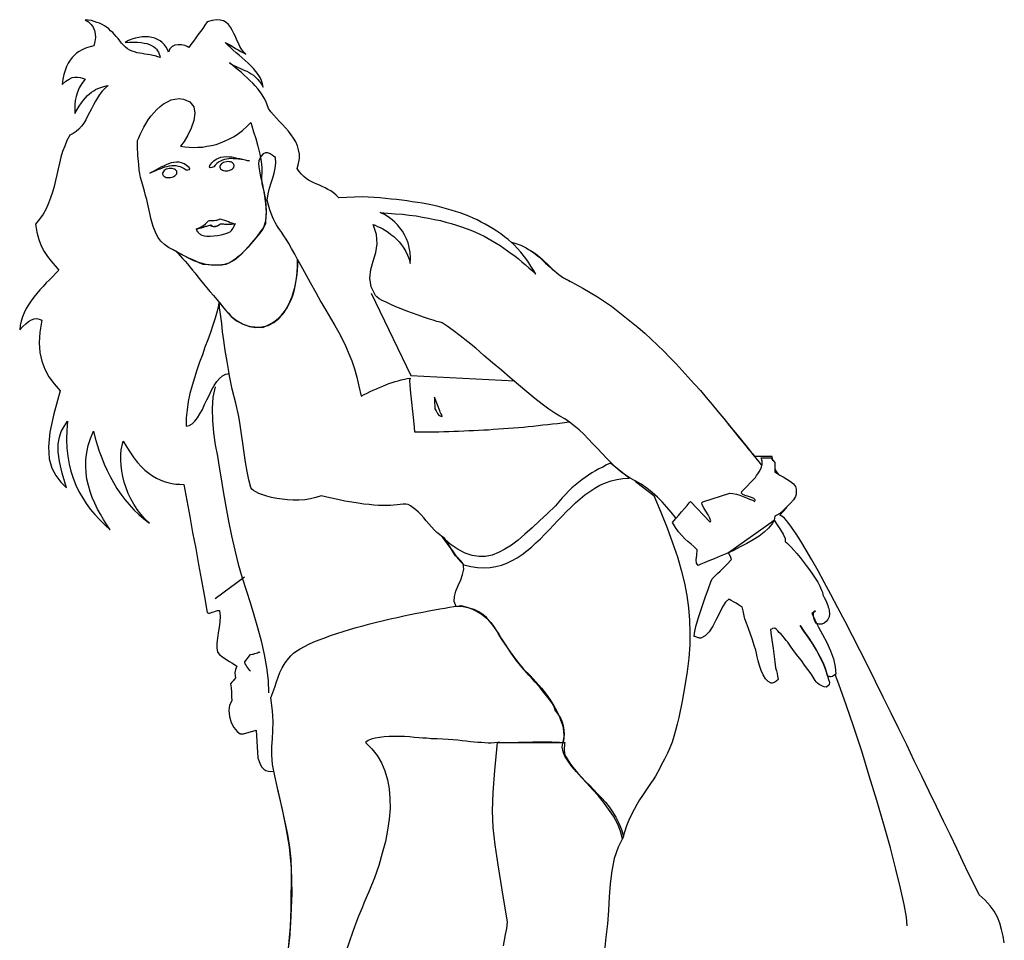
# Model space of a CAD drawing. Header units: millimetres. Extents: x 100.4 to 113.7, y 151.6 to 169.4.
# Tile 5 of 50: x 104.3 to 105.2, y 152.3 to 153.1. Entities that reach past the tile are written whole.
import ezdxf

# ---------------------------------------------------------------- set-up
doc = ezdxf.new("R2010")
doc.units = ezdxf.units.MM

msp = doc.modelspace()

# ---------------------------------------------------------------- linework, layer by layer
at = {"linetype": 'Continuous'}
for points in [[(104.73756, 152.92477), (104.73719, 152.92494), (104.73375, 152.92786), (104.73029, 152.93058), (104.72666, 152.93331), (104.72301, 152.93586), (104.71938, 152.93822), (104.71557, 152.94058), (104.71175, 152.94276), (104.70792, 152.94476), (104.70411, 152.94676), (104.70011, 152.94858), (104.69593, 152.95021), (104.69193, 152.95185), (104.68775, 152.95349), (104.68338, 152.95494), (104.67921, 152.95622), (104.67466, 152.95749), (104.6703, 152.95876), (104.66575, 152.95985), (104.66121, 152.96076), (104.65648, 152.96185), (104.65175, 152.96276), (104.64685, 152.96349), (104.64194, 152.96422), (104.63702, 152.96494), (104.63194, 152.96567), (104.62666, 152.96621), (104.62158, 152.96676), (104.61612, 152.96731), (104.61084, 152.96785), (104.60539, 152.96822), (104.59976, 152.96858), (104.59412, 152.96894), (104.57158, 152.96803), (104.56903, 152.97058), (104.56649, 152.97276), (104.56376, 152.97458), (104.56104, 152.97603), (104.55849, 152.97749), (104.55576, 152.97876), (104.55304, 152.98003), (104.55049, 152.98112), (104.54776, 152.9824), (104.54522, 152.98367), (104.54268, 152.98494), (104.54031, 152.98657), (104.53795, 152.98839), (104.53577, 152.99057), (104.53358, 152.99312), (104.53159, 152.99603), (104.53304, 153.00094), (104.53377, 153.00548), (104.53377, 153.00985), (104.53304, 153.01403), (104.53195, 153.01785), (104.53031, 153.02148), (104.52831, 153.02512), (104.52595, 153.02839), (104.52322, 153.03166), (104.5205, 153.03493), (104.51759, 153.03802), (104.51468, 153.04111), (104.51177, 153.0442), (104.50904, 153.04729), (104.5065, 153.05039), (104.50431, 153.05365), (104.50304, 153.05711), (104.50177, 153.06039), (104.50014, 153.06348), (104.49813, 153.06657), (104.49614, 153.06947), (104.49395, 153.07239), (104.49159, 153.07511), (104.48922, 153.07784), (104.4865, 153.08038), (104.48377, 153.08293), (104.48105, 153.08547), (104.47832, 153.08784), (104.47541, 153.0902), (104.4725, 153.09256), (104.46977, 153.09493), (104.46687, 153.09729), (104.46886, 153.09602), (104.47105, 153.09474), (104.47323, 153.09366), (104.47523, 153.09275), (104.47741, 153.09184), (104.47941, 153.09093), (104.48159, 153.09001), (104.48359, 153.08911), (104.48577, 153.08802), (104.48777, 153.08674), (104.48977, 153.08529), (104.49177, 153.08365), (104.49359, 153.08166), (104.49559, 153.07948), (104.49741, 153.07693), (104.49923, 153.07384), (104.4985, 153.07711), (104.49759, 153.0802), (104.49614, 153.08329), (104.49432, 153.0862), (104.49214, 153.08893), (104.48995, 153.09165), (104.48741, 153.09438), (104.48468, 153.09693), (104.48177, 153.09947), (104.47904, 153.10202), (104.47614, 153.10456), (104.47323, 153.10693), (104.4705, 153.10947), (104.46778, 153.11184), (104.46523, 153.1142), (104.46287, 153.11674), (104.46541, 153.11547), (104.46778, 153.11402), (104.47032, 153.11256), (104.47268, 153.11111), (104.47523, 153.10965), (104.47759, 153.10819), (104.48014, 153.10693), (104.4825, 153.10565), (104.48032, 153.10765), (104.4785, 153.1102), (104.47686, 153.11292), (104.47541, 153.11601), (104.47396, 153.1191), (104.4725, 153.12237), (104.47105, 153.12546), (104.46959, 153.12856), (104.46778, 153.13129), (104.46596, 153.13383), (104.46359, 153.13583), (104.46105, 153.13747), (104.45796, 153.13819), (104.45432, 153.13856), (104.45032, 153.13783), (104.4456, 153.13638), (104.44341, 153.13328), (104.44123, 153.13019), (104.43905, 153.1271), (104.43669, 153.1242), (104.43451, 153.12111), (104.43232, 153.11802), (104.42996, 153.11493), (104.42778, 153.11184), (104.42632, 153.11292), (104.42396, 153.11383), (104.42105, 153.11438), (104.41778, 153.11456), (104.41469, 153.1142), (104.41196, 153.11292), (104.4096, 153.11074), (104.40833, 153.10729), (104.40742, 153.11002), (104.40615, 153.11238), (104.40451, 153.11456), (104.40251, 153.11656), (104.40033, 153.1182), (104.39796, 153.11965), (104.39524, 153.12074), (104.39251, 153.12147), (104.38942, 153.12202), (104.38633, 153.1222), (104.38324, 153.12202), (104.37997, 153.12165), (104.37669, 153.12092), (104.37342, 153.11983), (104.37015, 153.11856), (104.36688, 153.11674), (104.37124, 153.11711), (104.37524, 153.11711), (104.37887, 153.11711), (104.38215, 153.11674), (104.38524, 153.1162), (104.38778, 153.11565), (104.39015, 153.11474), (104.39215, 153.11383), (104.39396, 153.11274), (104.3956, 153.11147), (104.39687, 153.1102), (104.39796, 153.10874), (104.39887, 153.10729), (104.3996, 153.10565), (104.40014, 153.10402), (104.40051, 153.10238), (104.39815, 153.10311), (104.39578, 153.10384), (104.39342, 153.10438), (104.39087, 153.10475), (104.38833, 153.10511), (104.38578, 153.10547), (104.38324, 153.10602), (104.38088, 153.10638), (104.37833, 153.10693), (104.37597, 153.10765), (104.3736, 153.10856), (104.37142, 153.10947), (104.36924, 153.11074), (104.36724, 153.11238), (104.36542, 153.11402), (104.36361, 153.1162), (104.36197, 153.11837), (104.36033, 153.12056), (104.35851, 153.12256), (104.35688, 153.12438), (104.35506, 153.12637), (104.35306, 153.12801), (104.35124, 153.12965), (104.34924, 153.13129), (104.34706, 153.13255), (104.34488, 153.13383), (104.34251, 153.1351), (104.33997, 153.13601), (104.33743, 153.13692), (104.3347, 153.13765), (104.33161, 153.13819), (104.32852, 153.13856), (104.33179, 153.13638), (104.33434, 153.13383), (104.33633, 153.13129), (104.33761, 153.1282), (104.33834, 153.12511), (104.33851, 153.12147), (104.33797, 153.11765), (104.33688, 153.11347), (104.3347, 153.11292), (104.33233, 153.11238), (104.32997, 153.11165), (104.32761, 153.11056), (104.32524, 153.10947), (104.32288, 153.10801), (104.32052, 153.10638), (104.31834, 153.10456), (104.31634, 153.1022), (104.31434, 153.09965), (104.31252, 153.09693), (104.31088, 153.09366), (104.30943, 153.09001), (104.30834, 153.08601), (104.30743, 153.08147), (104.30671, 153.07656), (104.31015, 153.07965), (104.31324, 153.08166), (104.31616, 153.08311), (104.31888, 153.08365), (104.32143, 153.08365), (104.32379, 153.08329), (104.32615, 153.08257), (104.32852, 153.08166), (104.32543, 153.07747), (104.32306, 153.07329), (104.32124, 153.06929), (104.31997, 153.06511), (104.31906, 153.06111), (104.3187, 153.05693), (104.3187, 153.05293), (104.31888, 153.04875), (104.32106, 153.05257), (104.32306, 153.05584), (104.32506, 153.05893), (104.32706, 153.06147), (104.32906, 153.06384), (104.33106, 153.06584), (104.33288, 153.06766), (104.33488, 153.06929), (104.33688, 153.07057), (104.3387, 153.07166), (104.3407, 153.07256), (104.3427, 153.07329), (104.3447, 153.07402), (104.3467, 153.07457), (104.3487, 153.07511), (104.3507, 153.07548), (104.34779, 153.07293), (104.34506, 153.0702), (104.3427, 153.06711), (104.34052, 153.06384), (104.33851, 153.06039), (104.33652, 153.05693), (104.3347, 153.0533), (104.33288, 153.04966), (104.33106, 153.04621), (104.32924, 153.04275), (104.32725, 153.03948), (104.32506, 153.03657), (104.3227, 153.03384), (104.32016, 153.03148), (104.31724, 153.02948), (104.31397, 153.02803), (104.31125, 153.02293), (104.30907, 153.01748), (104.30706, 153.01221), (104.30543, 153.00676), (104.30397, 153.00112), (104.30271, 152.99567), (104.30143, 152.99003), (104.30016, 152.98458), (104.29889, 152.97894), (104.29743, 152.97349), (104.29562, 152.96803), (104.29361, 152.96276), (104.29125, 152.95749), (104.28834, 152.9524), (104.28507, 152.94749), (104.28107, 152.94276), (104.28234, 152.93495), (104.28416, 152.92804), (104.28652, 152.92204), (104.28943, 152.91658), (104.2927, 152.91186), (104.29616, 152.90731), (104.29979, 152.90295), (104.30361, 152.89859), (104.3007, 152.89568), (104.29761, 152.89258), (104.29452, 152.88949), (104.29143, 152.8864), (104.28834, 152.88313), (104.28525, 152.87986), (104.28234, 152.87641), (104.27961, 152.87277), (104.27707, 152.86932), (104.27452, 152.8655), (104.27234, 152.86186), (104.27035, 152.85786), (104.26871, 152.85386), (104.26743, 152.84986), (104.26653, 152.84568), (104.26598, 152.8415), (104.26889, 152.84459), (104.2718, 152.84732), (104.27452, 152.8495), (104.27725, 152.85114), (104.2798, 152.85205), (104.28234, 152.85223), (104.28471, 152.85186), (104.28725, 152.85077), (104.28525, 152.83932), (104.28471, 152.82896), (104.28525, 152.81969), (104.28707, 152.8115), (104.28998, 152.80369), (104.29398, 152.7966), (104.29906, 152.78969), (104.30488, 152.78296), (104.29852, 152.76115), (104.2947, 152.74351), (104.29343, 152.72933), (104.29434, 152.71806), (104.2967, 152.70916), (104.30052, 152.70188), (104.30543, 152.6957), (104.31088, 152.69025), (104.30671, 152.70406), (104.30416, 152.71533), (104.30289, 152.7246), (104.30289, 152.73224), (104.30397, 152.7386), (104.30579, 152.74406), (104.30852, 152.74896), (104.31161, 152.75387), (104.31106, 152.74497), (104.31088, 152.73642), (104.31125, 152.72824), (104.31197, 152.72042), (104.31324, 152.71297), (104.31506, 152.70607), (104.31724, 152.69933), (104.31979, 152.69279), (104.3227, 152.68679), (104.32597, 152.6808), (104.32961, 152.67516), (104.33361, 152.66989), (104.33779, 152.66461), (104.34251, 152.6597), (104.34742, 152.6548), (104.35252, 152.65007), (104.34943, 152.6548), (104.34633, 152.6597), (104.34324, 152.6648), (104.34052, 152.66989), (104.33779, 152.67534), (104.33542, 152.6808), (104.33343, 152.68661), (104.33179, 152.69243), (104.33034, 152.69842), (104.32961, 152.70461), (104.32924, 152.71079), (104.32943, 152.71733), (104.33015, 152.72388), (104.33161, 152.73061), (104.33379, 152.73752), (104.3367, 152.74442), (104.33834, 152.73787), (104.34015, 152.73151), (104.34215, 152.72515), (104.34452, 152.71897), (104.34688, 152.71279), (104.3496, 152.70679), (104.35252, 152.70097), (104.35579, 152.69516), (104.35906, 152.68952), (104.3627, 152.68424), (104.3667, 152.67897), (104.37087, 152.67406), (104.37524, 152.66916), (104.37997, 152.66461), (104.38488, 152.66043), (104.39015, 152.65643), (104.38596, 152.66043), (104.38196, 152.6648), (104.37851, 152.66952), (104.37524, 152.67443), (104.37251, 152.67952), (104.36997, 152.6848), (104.36797, 152.69006), (104.36615, 152.69552), (104.36488, 152.70097), (104.36378, 152.70624), (104.36306, 152.71152), (104.36288, 152.7166), (104.36288, 152.7217), (104.36324, 152.72642), (104.36397, 152.73078), (104.36506, 152.73497), (104.36851, 152.72897), (104.37197, 152.72369), (104.37542, 152.71879), (104.37887, 152.71442), (104.38233, 152.71061), (104.38596, 152.70715), (104.3896, 152.70424), (104.39324, 152.7017), (104.39687, 152.69952), (104.40051, 152.6977), (104.40433, 152.69624), (104.40796, 152.69516), (104.41178, 152.69425), (104.4156, 152.6937), (104.41942, 152.69352), (104.42323, 152.69334), (104.42596, 152.67806), (104.42887, 152.66262), (104.4316, 152.64734), (104.43451, 152.63207), (104.43723, 152.61662), (104.43996, 152.60134), (104.44287, 152.5859), (104.4456, 152.57062), (104.44668, 152.57026), (104.44778, 152.57026), (104.44887, 152.57044), (104.45032, 152.57099), (104.45178, 152.57153), (104.45341, 152.57208), (104.45523, 152.57263), (104.45741, 152.57281), (104.45796, 152.56717), (104.45777, 152.56172), (104.45705, 152.55626), (104.45614, 152.55117), (104.45541, 152.54608), (104.45468, 152.54135), (104.45468, 152.53681), (104.45541, 152.53281), (104.45741, 152.53063), (104.45959, 152.52863), (104.46196, 152.52699), (104.46432, 152.52536), (104.46687, 152.5239), (104.46923, 152.52244), (104.47159, 152.52099), (104.47377, 152.51936), (104.4725, 152.51608), (104.47214, 152.51299), (104.47232, 152.51045), (104.47268, 152.50826), (104.47159, 152.50681), (104.47032, 152.50536), (104.46923, 152.50391), (104.46795, 152.50245), (104.46832, 152.49845), (104.46868, 152.49445), (104.46886, 152.49027), (104.46923, 152.48627), (104.46687, 152.48209), (104.46614, 152.47682), (104.46687, 152.47118), (104.4685, 152.46554), (104.47105, 152.46064), (104.47414, 152.45682), (104.47723, 152.45464), (104.48032, 152.45464), (104.49232, 152.45809), (104.49413, 152.43155), (104.49523, 152.42791), (104.4965, 152.42482), (104.49795, 152.42246), (104.49977, 152.42064), (104.50177, 152.41937), (104.50414, 152.41883), (104.5065, 152.41846), (104.50904, 152.41864), (104.51304, 152.39956), (104.51722, 152.38193), (104.52086, 152.36466), (104.52395, 152.34629), (104.52595, 152.32575), (104.52649, 152.30193), (104.52522, 152.27321), (104.52195, 152.23867)], [(104.48723, 153.04003), (104.48832, 153.03675), (104.48995, 153.0313), (104.49195, 153.02475), (104.49395, 153.0173), (104.49577, 153.00966), (104.49722, 153.00276), (104.49795, 152.99694), (104.49777, 152.99276), (104.49741, 152.98748), (104.49795, 152.98167), (104.49904, 152.97676), (104.49977, 152.97421), (104.50141, 152.96585), (104.50213, 152.95531), (104.50141, 152.94567), (104.49959, 152.93949), (104.49632, 152.93531), (104.49322, 152.93131), (104.49032, 152.92749), (104.48741, 152.92404), (104.48468, 152.92077), (104.48196, 152.91785), (104.47923, 152.91531), (104.47668, 152.91277), (104.47432, 152.91076), (104.47195, 152.90895), (104.46959, 152.90731), (104.46741, 152.90604), (104.46523, 152.90495), (104.46323, 152.90422), (104.46123, 152.90367), (104.45941, 152.9035), (104.45578, 152.90331), (104.4525, 152.90331), (104.44941, 152.9035), (104.44651, 152.90386), (104.44378, 152.90422), (104.44105, 152.90495), (104.43832, 152.90568), (104.43559, 152.90659), (104.43287, 152.90767), (104.43014, 152.90895), (104.42705, 152.9104), (104.42396, 152.91204), (104.42051, 152.91386), (104.41687, 152.91586), (104.41287, 152.91804), (104.40851, 152.9204), (104.40451, 152.92313), (104.40105, 152.9264), (104.39833, 152.93022), (104.39597, 152.93495), (104.39378, 152.94058), (104.39197, 152.94712), (104.39015, 152.95458), (104.38833, 152.96312), (104.3876, 152.9664), (104.38651, 152.97021), (104.38542, 152.9744), (104.38415, 152.97876), (104.38287, 152.98312), (104.38179, 152.98748), (104.38106, 152.9913), (104.38051, 152.99457), (104.37997, 152.99985), (104.37924, 153.00857), (104.37869, 153.0173), (104.37887, 153.02275), (104.37997, 153.02548), (104.38124, 153.02857), (104.38287, 153.03184), (104.38469, 153.03548), (104.38687, 153.03893), (104.38905, 153.04257), (104.3916, 153.04602), (104.39451, 153.04948), (104.39742, 153.05257), (104.40051, 153.05548), (104.40378, 153.05802), (104.40742, 153.06002), (104.41105, 153.06166), (104.41469, 153.06257), (104.41869, 153.06293), (104.42269, 153.06257), (104.42905, 153.05984), (104.43269, 153.05511), (104.4336, 153.04893), (104.43269, 153.04184), (104.43032, 153.03475), (104.42705, 153.02784), (104.42342, 153.02185), (104.41996, 153.0173), (104.42396, 153.01675), (104.42814, 153.01639), (104.43232, 153.01621), (104.4365, 153.01639), (104.44087, 153.01657), (104.44523, 153.0173), (104.4496, 153.01803), (104.45396, 153.01912), (104.45832, 153.02057), (104.46268, 153.02239), (104.46687, 153.02439), (104.47123, 153.02675), (104.47541, 153.02948), (104.47941, 153.03257), (104.48341, 153.0362), (104.48723, 153.04003)], [(104.41542, 152.91677), (104.4176, 152.91458), (104.41978, 152.9124), (104.42196, 152.90986), (104.42433, 152.90731), (104.42669, 152.90458), (104.42905, 152.90168), (104.43142, 152.89877), (104.43396, 152.89568), (104.4365, 152.89241), (104.43923, 152.88895), (104.44214, 152.88549), (104.44505, 152.88186), (104.44814, 152.87823), (104.45141, 152.87423), (104.45468, 152.87041), (104.45832, 152.86623), (104.46323, 152.85986), (104.4685, 152.85441), (104.47414, 152.85004), (104.47995, 152.84677), (104.48596, 152.84477), (104.49195, 152.84386), (104.49795, 152.84423), (104.50377, 152.84568), (104.50922, 152.84859), (104.51449, 152.85277), (104.51922, 152.85823), (104.5234, 152.86532), (104.52704, 152.8735), (104.52977, 152.88331), (104.53177, 152.89459), (104.53267, 152.90749), (104.5294, 152.91404), (104.52631, 152.91949), (104.52359, 152.92422), (104.52122, 152.92822), (104.51904, 152.93167), (104.51704, 152.93458), (104.51522, 152.93731), (104.51359, 152.93967), (104.51195, 152.94204), (104.5105, 152.9444), (104.50922, 152.94694), (104.50795, 152.94967), (104.50668, 152.95294), (104.50559, 152.95658), (104.50431, 152.96076), (104.50304, 152.96585), (104.50395, 152.97185), (104.50522, 152.9773), (104.50668, 152.98221), (104.50831, 152.98694), (104.50959, 152.99148), (104.51068, 152.99621), (104.51123, 153.00112), (104.51086, 153.00657), (104.50941, 153.00748), (104.50759, 153.00875), (104.50577, 153.01003), (104.50359, 153.01093), (104.50141, 153.01093), (104.49923, 153.01003), (104.49704, 153.00784), (104.49486, 153.00384), (104.4945, 153.00058), (104.49523, 152.9953), (104.49668, 152.98839), (104.4985, 152.98039), (104.50014, 152.97167), (104.50141, 152.96258), (104.50195, 152.95385), (104.50141, 152.94549), (104.50122, 152.94312), (104.50014, 152.94058), (104.49832, 152.93749), (104.49595, 152.93422), (104.49268, 152.9304), (104.48922, 152.92622), (104.48523, 152.92167), (104.48105, 152.91677), (104.47832, 152.91404), (104.47559, 152.91149), (104.47323, 152.90949), (104.47087, 152.90786), (104.4685, 152.90659), (104.46632, 152.90549), (104.46414, 152.90458), (104.46196, 152.90404), (104.45959, 152.90367), (104.45741, 152.9035), (104.45505, 152.90331), (104.45269, 152.90331), (104.45014, 152.9035), (104.44741, 152.90367), (104.44469, 152.90404), (104.4416, 152.90422), (104.43796, 152.90568), (104.43451, 152.90731), (104.43123, 152.90877), (104.42796, 152.91022), (104.42469, 152.91167), (104.4216, 152.91331), (104.41851, 152.91495), (104.41542, 152.91677)], [(104.44814, 152.99876), (104.44996, 153.0013), (104.45178, 153.0033), (104.45396, 153.00494), (104.45632, 153.00603), (104.45868, 153.00694), (104.46123, 153.0073), (104.46378, 153.00748), (104.46632, 153.0073), (104.46905, 153.00712), (104.47178, 153.00657), (104.47432, 153.00603), (104.47686, 153.00548), (104.47941, 153.00494), (104.48177, 153.00421), (104.48395, 153.00367), (104.48613, 153.0033), (104.48323, 153.00384), (104.4805, 153.00421), (104.47796, 153.00475), (104.47541, 153.00494), (104.47286, 153.0053), (104.4705, 153.0053), (104.46832, 153.00548), (104.46614, 153.0053), (104.46414, 153.00512), (104.46214, 153.00457), (104.46014, 153.00403), (104.45832, 153.00312), (104.4565, 153.00203), (104.45487, 153.00075), (104.45323, 152.9993), (104.45178, 152.99748), (104.44996, 152.99712), (104.44832, 152.99675), (104.44759, 152.9973), (104.44814, 152.99876)], [(104.42814, 152.99694), (104.42578, 152.99894), (104.42342, 153.00039), (104.42105, 153.00148), (104.41869, 153.00203), (104.41614, 153.00203), (104.4136, 153.00185), (104.41105, 153.0013), (104.40851, 153.00058), (104.40615, 152.99967), (104.4036, 152.99839), (104.40124, 152.9973), (104.39887, 152.99603), (104.39669, 152.99476), (104.39451, 152.99349), (104.39251, 152.99239), (104.39051, 152.99148), (104.39324, 152.99276), (104.39578, 152.99385), (104.39815, 152.99494), (104.40051, 152.99585), (104.40287, 152.99675), (104.40505, 152.99748), (104.40723, 152.99803), (104.40942, 152.99857), (104.4116, 152.99876), (104.4136, 152.99894), (104.4156, 152.99876), (104.4176, 152.99839), (104.4196, 152.99785), (104.4216, 152.99712), (104.42342, 152.99603), (104.42541, 152.99476), (104.42705, 152.99476), (104.4285, 152.99494), (104.42887, 152.99548), (104.42814, 152.99694)], [(104.89462, 152.66098), (104.8939, 152.66189), (104.8899, 152.66679), (104.88572, 152.6717), (104.88117, 152.67661), (104.87663, 152.68134), (104.87172, 152.6857), (104.86663, 152.68988), (104.86118, 152.6937), (104.85517, 152.69679), (104.85045, 152.69933), (104.84591, 152.70242), (104.84136, 152.70588), (104.83681, 152.7097), (104.83245, 152.71406), (104.82809, 152.71842), (104.82373, 152.72297), (104.81918, 152.72769), (104.81481, 152.73242), (104.81046, 152.73697), (104.80609, 152.74152), (104.80155, 152.74569), (104.797, 152.74969), (104.79246, 152.75315), (104.78791, 152.75624), (104.78318, 152.75878), (104.77828, 152.76169), (104.77264, 152.76551), (104.76628, 152.77023), (104.75919, 152.77587), (104.75156, 152.78205), (104.74356, 152.78878), (104.73538, 152.79569), (104.7272, 152.80278), (104.71884, 152.81005), (104.71047, 152.81696), (104.70266, 152.82387), (104.69502, 152.83005), (104.68775, 152.83586), (104.6812, 152.84096), (104.67539, 152.84514), (104.67048, 152.84823), (104.66847, 152.84877), (104.66538, 152.8495), (104.66175, 152.85077), (104.65739, 152.85205), (104.65266, 152.85368), (104.64757, 152.8555), (104.64212, 152.8575), (104.63667, 152.8595), (104.63139, 152.86168), (104.62612, 152.86368), (104.62139, 152.86586), (104.61703, 152.86786), (104.61321, 152.86968), (104.61012, 152.87131), (104.60794, 152.87295), (104.60667, 152.87423), (104.60249, 152.88277), (104.60139, 152.89113), (104.6023, 152.89913), (104.60448, 152.90731), (104.60685, 152.91549), (104.60831, 152.92386), (104.60775, 152.93294), (104.60448, 152.9424), (104.60649, 152.94167), (104.60867, 152.94058), (104.61103, 152.93949), (104.61358, 152.93822), (104.61612, 152.93658), (104.61884, 152.93495), (104.62139, 152.93294), (104.62412, 152.93076), (104.62666, 152.9284), (104.62921, 152.92585), (104.63157, 152.92295), (104.63375, 152.91986), (104.63576, 152.91658), (104.63739, 152.91295), (104.63885, 152.90913), (104.63994, 152.90495), (104.64011, 152.9104), (104.63976, 152.91549), (104.63903, 152.92022), (104.63794, 152.92477), (104.6363, 152.92877), (104.63448, 152.93258), (104.63248, 152.93603), (104.63012, 152.93912), (104.62776, 152.94204), (104.62521, 152.94458), (104.62266, 152.94676), (104.62012, 152.94876), (104.61776, 152.9504), (104.61521, 152.95185), (104.61303, 152.95294), (104.61103, 152.95385), (104.61849, 152.95331), (104.62558, 152.95276), (104.63248, 152.95222), (104.63903, 152.95131), (104.64557, 152.95058), (104.65157, 152.94949), (104.65757, 152.94858), (104.66321, 152.94731), (104.66884, 152.94622), (104.67411, 152.94476), (104.67921, 152.94331), (104.68429, 152.94185), (104.68902, 152.94022), (104.69357, 152.93858), (104.69811, 152.93694), (104.70247, 152.93513), (104.70666, 152.93313), (104.71066, 152.93113), (104.71466, 152.92894), (104.71847, 152.92676), (104.72229, 152.92458), (104.7261, 152.92222), (104.72956, 152.91986), (104.73319, 152.91731), (104.73665, 152.91476), (104.74011, 152.91222), (104.74356, 152.90949), (104.74683, 152.90676), (104.75029, 152.90386), (104.75356, 152.90095), (104.75701, 152.89804), (104.76028, 152.89495), (104.75811, 152.89859), (104.75556, 152.90259), (104.75247, 152.90713), (104.74919, 152.91149), (104.74574, 152.91586), (104.74247, 152.91967), (104.73956, 152.92295), (104.73702, 152.92531), (104.74011, 152.92458), (104.74302, 152.92349), (104.74574, 152.92258), (104.74828, 152.92131), (104.75083, 152.92004), (104.75319, 152.91858), (104.75556, 152.91713), (104.75792, 152.91549), (104.75974, 152.91404), (104.76156, 152.91258), (104.76356, 152.91095), (104.76555, 152.90913), (104.76756, 152.90731), (104.76955, 152.90549), (104.77174, 152.9035), (104.77374, 152.90168), (104.77591, 152.89967), (104.7781, 152.89786), (104.78028, 152.89604), (104.78227, 152.8944), (104.78446, 152.89277), (104.78664, 152.89131), (104.78882, 152.89004), (104.791, 152.88895), (104.79827, 152.88532), (104.80536, 152.8815), (104.81227, 152.87732), (104.81918, 152.87313), (104.8259, 152.86859), (104.83264, 152.86405), (104.83917, 152.85914), (104.84554, 152.85404), (104.8519, 152.84896), (104.85826, 152.84368), (104.86444, 152.83823), (104.87063, 152.83259), (104.87663, 152.82678), (104.88262, 152.82096), (104.88863, 152.81496), (104.89462, 152.80878), (104.90045, 152.80259), (104.90608, 152.79623), (104.91189, 152.78987), (104.91772, 152.78333), (104.92335, 152.77678), (104.92899, 152.77006), (104.93462, 152.76333), (104.94025, 152.75661), (104.94571, 152.74969), (104.95134, 152.74278), (104.95698, 152.73588), (104.96262, 152.72897), (104.96807, 152.72206), (104.97371, 152.71497), (104.97661, 152.71133), (104.97661, 152.71188)], [(104.43487, 152.93804), (104.43542, 152.93676), (104.43614, 152.93586), (104.4365, 152.93495), (104.43705, 152.9344), (104.43778, 152.93385), (104.43851, 152.93331), (104.43923, 152.93276), (104.44032, 152.93222), (104.44251, 152.93167), (104.44523, 152.93131), (104.44832, 152.93131), (104.45178, 152.93149), (104.45541, 152.93186), (104.45905, 152.9324), (104.46232, 152.93331), (104.46541, 152.9344), (104.4665, 152.93495), (104.46741, 152.93549), (104.46814, 152.93603), (104.46886, 152.93676), (104.46959, 152.93767), (104.47032, 152.93895), (104.47123, 152.94076), (104.47232, 152.94295), (104.4705, 152.94276), (104.46868, 152.94258), (104.46687, 152.9424), (104.46523, 152.9424), (104.46359, 152.9424), (104.46196, 152.9424), (104.46014, 152.94258), (104.45814, 152.94276), (104.45414, 152.94058), (104.45323, 152.9404), (104.4525, 152.9404), (104.45196, 152.94022), (104.45141, 152.94022), (104.45087, 152.9404), (104.45014, 152.94058), (104.44941, 152.94094), (104.44832, 152.94149), (104.44687, 152.94113), (104.44487, 152.94058), (104.44287, 152.94003), (104.44069, 152.93949), (104.43869, 152.93912), (104.43687, 152.93858), (104.43559, 152.93822), (104.43487, 152.93804)], [(104.44887, 152.94622), (104.45014, 152.94622), (104.45123, 152.94622), (104.45232, 152.94622), (104.45377, 152.9464), (104.45468, 152.94658), (104.45578, 152.94694), (104.45669, 152.94731), (104.45759, 152.94785), (104.45996, 152.94731), (104.46214, 152.94658), (104.46396, 152.94585), (104.46577, 152.94513), (104.46741, 152.9444), (104.46905, 152.94385), (104.47068, 152.94331), (104.47268, 152.94295), (104.47087, 152.94276), (104.46941, 152.94258), (104.46832, 152.9424), (104.46705, 152.9424), (104.46559, 152.9424), (104.46378, 152.9424), (104.46141, 152.94258), (104.45832, 152.94276), (104.45669, 152.94185), (104.45541, 152.94094), (104.45414, 152.9404), (104.45305, 152.94022), (104.45214, 152.94022), (104.45105, 152.9404), (104.45014, 152.94094), (104.44905, 152.94167), (104.44759, 152.94149), (104.44578, 152.94094), (104.44396, 152.9404), (104.44178, 152.93967), (104.43978, 152.93895), (104.43796, 152.9384), (104.43632, 152.93804), (104.43505, 152.93804), (104.43905, 152.93985), (104.44196, 152.94149), (104.44396, 152.94312), (104.44523, 152.9444), (104.44614, 152.94531), (104.44687, 152.94604), (104.44778, 152.94622), (104.44887, 152.94622)], [(104.75374, 152.91822), (104.75447, 152.91785), (104.7572, 152.91622), (104.75956, 152.91458), (104.76174, 152.91295), (104.7641, 152.91113), (104.76628, 152.90913), (104.76865, 152.90695), (104.77101, 152.90458), (104.77355, 152.90204), (104.77646, 152.89931), (104.77737, 152.8984), (104.77737, 152.8984)], [(104.45723, 152.86332), (104.45705, 152.86786), (104.45941, 152.86495), (104.46159, 152.86223), (104.46378, 152.85968), (104.46596, 152.85732), (104.46795, 152.85514), (104.47014, 152.85313), (104.47214, 152.85132), (104.47432, 152.84986), (104.47668, 152.84841), (104.47904, 152.84714), (104.48177, 152.84623), (104.4845, 152.84532), (104.48759, 152.84477), (104.49104, 152.84423), (104.49468, 152.84405), (104.49868, 152.84386), (104.50286, 152.84568), (104.50686, 152.84768), (104.5105, 152.85004), (104.51377, 152.85277), (104.51668, 152.85568), (104.5194, 152.85895), (104.52195, 152.86259), (104.52413, 152.86659), (104.52613, 152.87077), (104.52777, 152.87531), (104.52904, 152.88004), (104.53013, 152.88532), (104.53104, 152.89077), (104.53159, 152.89641), (104.53195, 152.90259), (104.53213, 152.90895), (104.53831, 152.89731), (104.54413, 152.88677), (104.54958, 152.87713), (104.55449, 152.86841), (104.55922, 152.86041), (104.56358, 152.85277), (104.56776, 152.84568), (104.57158, 152.83895), (104.57504, 152.83223), (104.57813, 152.8255), (104.58122, 152.81859), (104.58394, 152.81169), (104.58649, 152.80405), (104.58885, 152.79623), (104.59085, 152.78751), (104.59285, 152.77805), (104.59576, 152.77951), (104.59867, 152.78096), (104.60158, 152.78242), (104.60448, 152.78387), (104.60758, 152.78514), (104.61049, 152.78642), (104.61358, 152.78769), (104.61667, 152.78897), (104.61957, 152.79005), (104.62266, 152.79096), (104.62558, 152.79206), (104.62848, 152.79278), (104.63139, 152.79369), (104.6343, 152.79423), (104.63702, 152.79478), (104.63976, 152.79533), (104.63939, 152.79332), (104.63957, 152.78824), (104.6403, 152.78078), (104.64121, 152.77224), (104.64212, 152.76314), (104.64303, 152.75478), (104.64376, 152.74788), (104.64393, 152.74369), (104.64866, 152.74369), (104.65321, 152.74369), (104.65794, 152.74369), (104.66266, 152.74388), (104.66739, 152.74388), (104.67212, 152.74406), (104.67684, 152.74424), (104.68157, 152.74442), (104.6863, 152.74442), (104.6912, 152.74479), (104.69593, 152.74497), (104.70066, 152.74515), (104.70539, 152.74533), (104.71029, 152.74569), (104.71502, 152.74587), (104.71974, 152.74624), (104.72447, 152.7466), (104.72938, 152.74697), (104.7341, 152.74733), (104.73883, 152.74769), (104.74356, 152.74806), (104.74828, 152.74842), (104.75301, 152.74896), (104.75774, 152.74933), (104.76229, 152.74987), (104.76701, 152.75042), (104.77156, 152.75078), (104.77609, 152.75133), (104.78082, 152.75188), (104.78537, 152.75242), (104.78973, 152.75315), (104.79209, 152.75351), (104.79209, 152.75333)], [(104.78718, 152.89095), (104.79118, 152.88895), (104.79319, 152.88786), (104.79319, 152.88786)], [(104.60267, 152.87659), (104.64048, 152.79769), (104.73993, 152.7926)], [(104.45669, 152.86604), (104.45505, 152.8595), (104.45323, 152.85277), (104.45105, 152.84587), (104.44869, 152.83895), (104.44614, 152.83205), (104.44341, 152.82477), (104.44087, 152.81768), (104.43814, 152.81041), (104.43559, 152.80296), (104.43323, 152.7955), (104.43105, 152.78805), (104.42905, 152.78042), (104.42742, 152.77278), (104.42632, 152.76496), (104.42541, 152.75715), (104.42523, 152.74933), (104.42833, 152.74987), (104.43105, 152.75151), (104.43378, 152.75406), (104.43614, 152.75715), (104.43851, 152.76096), (104.44087, 152.76533), (104.44305, 152.76987), (104.44523, 152.7746), (104.44759, 152.77914), (104.44977, 152.78369), (104.45214, 152.78805), (104.45468, 152.79187), (104.45741, 152.79496), (104.46014, 152.79751), (104.46323, 152.79914), (104.46668, 152.79969), (104.4645, 152.81114), (104.46287, 152.82168), (104.46141, 152.83114), (104.46032, 152.83968), (104.45941, 152.8475), (104.45868, 152.85441), (104.45777, 152.86059), (104.45669, 152.86604)], [(104.85536, 152.69661), (104.857, 152.69533), (104.86226, 152.69116), (104.86772, 152.68698), (104.87317, 152.68298), (104.8799, 152.66679), (104.8859, 152.65171), (104.89117, 152.63735), (104.89572, 152.62407), (104.89935, 152.61117), (104.90244, 152.59898), (104.9048, 152.58699), (104.90644, 152.57535), (104.90735, 152.56353), (104.90772, 152.55171), (104.90754, 152.53972), (104.90663, 152.52717), (104.90499, 152.51409), (104.90299, 152.50045), (104.90026, 152.48591), (104.89717, 152.47027), (104.89554, 152.46373), (104.8939, 152.45773), (104.89226, 152.45209), (104.89062, 152.44664), (104.88863, 152.44118), (104.88627, 152.43591), (104.88353, 152.43028), (104.88026, 152.42446), (104.87863, 152.42101), (104.87681, 152.41755), (104.87481, 152.4141), (104.87244, 152.41046), (104.87008, 152.40701), (104.86754, 152.4032), (104.865, 152.39938), (104.86226, 152.39538), (104.85954, 152.39119), (104.85681, 152.38684), (104.85426, 152.38211), (104.85172, 152.3772), (104.84936, 152.37193), (104.84699, 152.36629), (104.845, 152.36029), (104.84317, 152.35393), (104.84118, 152.36138), (104.83827, 152.36866), (104.83445, 152.37575), (104.82991, 152.38247), (104.82499, 152.38902), (104.81991, 152.39538), (104.81446, 152.40138), (104.80918, 152.4072), (104.80391, 152.41282), (104.799, 152.4181), (104.79464, 152.42337), (104.791, 152.42828), (104.78809, 152.43301), (104.78627, 152.43737), (104.78554, 152.44173), (104.7861, 152.44573), (104.787, 152.44973), (104.78755, 152.45391), (104.78737, 152.45809), (104.78664, 152.46227), (104.78537, 152.46627), (104.78373, 152.47009), (104.78155, 152.47336), (104.77901, 152.47627), (104.7781, 152.47955), (104.77573, 152.48391), (104.7721, 152.489), (104.76792, 152.49427), (104.76356, 152.49954), (104.75937, 152.50426), (104.75592, 152.50809), (104.75356, 152.51063), (104.74702, 152.51809), (104.74138, 152.52518), (104.73647, 152.53172), (104.73229, 152.53808), (104.72847, 152.54372), (104.7252, 152.54917), (104.72211, 152.55408), (104.71901, 152.55863), (104.71592, 152.56245), (104.71283, 152.56608), (104.70938, 152.56898), (104.70556, 152.57153), (104.7012, 152.57354), (104.69629, 152.57499), (104.69047, 152.57608), (104.68393, 152.57644), (104.68211, 152.58117), (104.6823, 152.58608), (104.68375, 152.59135), (104.68593, 152.59662), (104.68829, 152.6019), (104.69011, 152.60717), (104.6912, 152.61226), (104.69065, 152.61734), (104.68866, 152.62008), (104.68721, 152.62153), (104.68611, 152.62244), (104.68502, 152.62352), (104.68338, 152.62516), (104.68102, 152.62844), (104.67775, 152.63389), (104.67284, 152.64207), (104.6703, 152.64353), (104.66793, 152.64535), (104.66538, 152.64753), (104.66284, 152.65007), (104.6603, 152.65279), (104.65775, 152.65571), (104.6552, 152.65862), (104.65284, 152.66134), (104.6503, 152.66425), (104.64776, 152.66679), (104.64521, 152.66916), (104.64285, 152.67116), (104.6403, 152.6728), (104.63794, 152.67406), (104.63557, 152.67461), (104.63321, 152.67461), (104.6303, 152.67425), (104.62739, 152.67388), (104.6243, 152.67352), (104.62103, 152.67334), (104.61739, 152.67334), (104.61358, 152.67334), (104.60958, 152.67334), (104.60521, 152.67371), (104.60049, 152.67406), (104.5954, 152.67461), (104.58994, 152.67534), (104.58394, 152.67643), (104.5774, 152.67752), (104.57049, 152.67897), (104.56285, 152.68061), (104.55467, 152.68261), (104.54958, 152.68097), (104.54431, 152.6797), (104.53904, 152.67879), (104.5334, 152.67843), (104.52795, 152.67843), (104.52249, 152.67861), (104.51722, 152.67916), (104.51213, 152.68007), (104.50723, 152.68097), (104.50268, 152.68206), (104.49868, 152.68334), (104.49504, 152.6848), (104.49214, 152.68625), (104.48977, 152.6877), (104.48814, 152.68897), (104.48741, 152.69043), (104.48541, 152.69788), (104.48377, 152.70588), (104.48232, 152.71461), (104.48086, 152.72369), (104.47959, 152.73279), (104.47832, 152.7417), (104.47705, 152.75042), (104.47577, 152.7586), (104.47286, 152.77133), (104.46959, 152.78478), (104.4665, 152.79896), (104.46632, 152.79987), (104.46632, 152.79969)], [(104.45305, 152.78696), (104.45087, 152.77696), (104.45014, 152.76606), (104.4505, 152.7546), (104.45159, 152.74297), (104.45323, 152.73151), (104.45523, 152.72042), (104.45705, 152.70988), (104.45868, 152.70061), (104.46086, 152.68661), (104.46323, 152.67243), (104.46596, 152.65825), (104.46868, 152.64425), (104.47195, 152.63044), (104.47523, 152.61698), (104.47904, 152.60389), (104.48304, 152.59135), (104.48668, 152.58044), (104.49032, 152.56863), (104.49377, 152.55626), (104.49722, 152.54354), (104.49995, 152.53063), (104.50232, 152.51809), (104.50377, 152.50572), (104.50431, 152.49391)], [(104.66302, 152.77715), (104.66302, 152.77479), (104.66321, 152.77151), (104.66339, 152.76824), (104.66339, 152.76587), (104.66412, 152.76496), (104.66466, 152.76387), (104.66538, 152.7626), (104.66611, 152.76151), (104.66702, 152.76024), (104.66793, 152.75951), (104.6692, 152.75878), (104.67048, 152.7586), (104.67011, 152.76005), (104.66938, 152.76133), (104.66866, 152.7626), (104.6683, 152.76405), (104.66302, 152.77715)], [(104.98698, 152.71606), (104.98662, 152.72006), (104.97025, 152.72006), (104.96517, 152.72606), (104.96025, 152.73206), (104.95534, 152.73806), (104.95044, 152.74406), (104.94553, 152.75006), (104.94262, 152.75369), (104.94262, 152.75369)], [(104.83173, 152.71388), (104.82791, 152.71206), (104.82427, 152.71007), (104.82064, 152.70824), (104.81718, 152.70642), (104.81391, 152.70443), (104.81064, 152.70225), (104.80737, 152.70006), (104.80428, 152.69788), (104.801, 152.69533), (104.79791, 152.69279), (104.79482, 152.69006), (104.79173, 152.68716), (104.78864, 152.68389), (104.78554, 152.68043), (104.78227, 152.6768), (104.77901, 152.6728), (104.77119, 152.66534), (104.76374, 152.65843), (104.75665, 152.65171), (104.74974, 152.6457), (104.7432, 152.64007), (104.73684, 152.63534), (104.73065, 152.63134), (104.72447, 152.62807), (104.71829, 152.62571), (104.71211, 152.62443), (104.70593, 152.62425), (104.69938, 152.62535), (104.69266, 152.62752), (104.68575, 152.63116), (104.6783, 152.63625), (104.67066, 152.6428), (104.67284, 152.63989), (104.67521, 152.63662), (104.67775, 152.63316), (104.68029, 152.62971), (104.68284, 152.62607), (104.68557, 152.62262), (104.68848, 152.61935), (104.69138, 152.61643), (104.69811, 152.6148), (104.70448, 152.61389), (104.71047, 152.61353), (104.71647, 152.61389), (104.72193, 152.6148), (104.72738, 152.61625), (104.73247, 152.61807), (104.73756, 152.62043), (104.74229, 152.62317), (104.74702, 152.62626), (104.75156, 152.62971), (104.75592, 152.63335), (104.76028, 152.63735), (104.76465, 152.64135), (104.76883, 152.6457), (104.77301, 152.65007), (104.777, 152.65443), (104.78119, 152.6588), (104.78537, 152.66316), (104.78954, 152.66752), (104.79391, 152.6717), (104.79827, 152.67589), (104.80264, 152.6797), (104.80718, 152.68334), (104.81191, 152.68679), (104.81664, 152.68988), (104.82155, 152.69261), (104.82682, 152.69498), (104.83227, 152.69679), (104.83772, 152.69825), (104.84354, 152.69898), (104.84972, 152.69933), (104.83173, 152.71388)], [(104.97589, 152.71897), (104.98516, 152.71897), (104.98898, 152.71442), (104.98898, 152.70516), (104.99098, 152.70406), (104.99388, 152.70242), (104.99716, 152.70061), (105.00061, 152.69861), (105.00407, 152.69624), (105.00679, 152.69388), (105.00879, 152.69133), (105.00952, 152.68879), (105.00952, 152.68407), (105.00879, 152.68188), (105.00679, 152.67879), (105.00407, 152.67552), (105.00061, 152.67188), (104.99716, 152.66861), (104.99388, 152.66571), (104.99098, 152.66388), (104.98898, 152.66316), (104.98825, 152.65916), (104.98625, 152.65534), (104.98298, 152.65153), (104.9788, 152.64771), (104.97389, 152.64389), (104.96826, 152.64025), (104.96225, 152.6368), (104.95589, 152.63353), (104.94935, 152.63026), (104.94299, 152.62734), (104.93681, 152.6248), (104.93098, 152.62226), (104.9259, 152.62025), (104.92153, 152.61844), (104.91808, 152.61698), (104.91571, 152.61589), (104.9139, 152.61807), (104.91372, 152.62135), (104.91426, 152.62553), (104.91481, 152.6308), (104.91189, 152.63353), (104.90899, 152.63607), (104.9059, 152.63861), (104.90299, 152.64135), (104.8999, 152.64444), (104.8968, 152.64807), (104.8939, 152.65207), (104.89099, 152.65698), (104.89226, 152.65843), (104.89426, 152.66079), (104.8968, 152.6637), (104.89972, 152.66716), (104.90263, 152.67043), (104.90517, 152.67334), (104.90717, 152.6757), (104.90845, 152.67715), (104.92717, 152.65716), (104.92771, 152.65862), (104.9268, 152.66116), (104.92517, 152.66443), (104.92298, 152.6677), (104.92099, 152.67116), (104.91953, 152.67388), (104.91917, 152.67589), (104.92026, 152.67661), (104.94607, 152.68497), (104.94898, 152.6848), (104.95225, 152.68407), (104.95553, 152.68316), (104.9588, 152.68188), (104.96189, 152.68061), (104.9648, 152.67934), (104.96753, 152.67825), (104.96989, 152.67715), (104.97025, 152.67879), (104.96898, 152.67989), (104.96662, 152.68097), (104.96371, 152.68188), (104.96062, 152.68279), (104.95826, 152.68389), (104.95698, 152.68497), (104.95735, 152.68661), (104.97062, 152.70006), (104.97153, 152.70188), (104.9728, 152.7037), (104.97407, 152.70551), (104.97535, 152.7077), (104.97626, 152.71007), (104.9768, 152.71279), (104.9768, 152.7157), (104.97589, 152.71897)], [(104.98898, 152.70824), (104.99061, 152.70534), (104.99225, 152.70333), (104.99225, 152.70333)], [(105.20877, 152.25449), (105.20768, 152.26085), (105.20622, 152.26703), (105.20459, 152.27321), (105.20222, 152.27903), (105.19913, 152.28466), (105.19532, 152.28994), (105.19059, 152.29521), (105.18459, 152.3003), (105.17987, 152.31012), (105.17459, 152.32084), (105.16914, 152.3323), (105.16332, 152.34465), (105.15714, 152.35738), (105.1506, 152.37102), (105.14387, 152.38483), (105.13696, 152.39919), (105.12987, 152.41392), (105.1226, 152.42882), (105.11533, 152.4441), (105.10787, 152.45918), (105.10042, 152.47445), (105.09278, 152.48973), (105.08533, 152.50482), (105.07806, 152.51954), (105.0706, 152.53409), (105.06351, 152.54827), (105.05642, 152.56208), (105.04952, 152.57517), (105.04279, 152.58789), (105.03643, 152.59971), (105.03043, 152.6108), (105.02461, 152.62116), (105.01915, 152.63061), (105.01407, 152.63898), (105.00934, 152.64625), (105.00516, 152.65244), (105.00153, 152.65734), (104.99843, 152.66098), (104.9957, 152.66316), (104.99371, 152.66388), (105.00007, 152.67116), (105.00061, 152.67188), (105.00061, 152.67188)], [(104.98825, 152.65916), (104.99134, 152.6548), (104.99444, 152.65007), (104.99716, 152.6457), (104.99879, 152.6417), (104.99898, 152.63861), (105.00043, 152.63753), (105.00243, 152.63571), (105.00462, 152.63335), (105.00734, 152.63044), (105.01007, 152.62717), (105.01316, 152.62352), (105.01625, 152.61971), (105.01915, 152.61571), (105.02225, 152.61153), (105.02516, 152.60753), (105.0277, 152.60353), (105.03007, 152.59971), (105.03206, 152.59608), (105.03352, 152.5928), (105.03461, 152.59008), (105.03497, 152.58772), (105.03643, 152.58499), (105.03752, 152.58281), (105.03843, 152.5808), (105.03915, 152.57899), (105.03988, 152.57735), (105.04025, 152.5759), (105.04079, 152.57444), (105.04115, 152.57281), (105.04133, 152.56954), (105.04098, 152.56662), (105.03988, 152.56408), (105.03824, 152.56208), (105.03625, 152.56044), (105.03389, 152.55953), (105.03115, 152.55953), (105.02843, 152.56044), (105.0268, 152.56444), (105.02607, 152.56735), (105.02607, 152.56954), (105.02624, 152.57099), (105.0268, 152.5719), (105.02734, 152.57226), (105.02752, 152.57244), (105.02734, 152.57263), (105.02752, 152.57226), (105.02697, 152.57153), (105.0257, 152.57081), (105.02443, 152.57008), (105.02734, 152.56372), (105.03097, 152.55681), (105.03479, 152.54954), (105.03879, 152.5419), (105.04224, 152.53409), (105.04515, 152.52627), (105.04697, 152.51881), (105.04734, 152.51154), (105.04552, 152.51027), (105.04425, 152.50954), (105.04297, 152.50918), (105.04206, 152.50918), (105.04133, 152.50936), (105.04061, 152.50954), (105.04006, 152.5099), (105.03934, 152.51009), (105.03789, 152.51608), (105.03552, 152.52227), (105.03243, 152.52845), (105.02879, 152.53481), (105.02497, 152.54099), (105.02097, 152.54717), (105.01697, 152.55299), (105.01334, 152.55845), (105.01697, 152.55281), (105.02097, 152.54699), (105.02497, 152.54081), (105.02879, 152.53445), (105.03225, 152.52808), (105.03534, 152.5219), (105.0377, 152.51591), (105.03934, 152.51009), (105.04042, 152.50663), (105.04133, 152.50391), (105.04115, 152.50136), (105.03861, 152.49918), (105.03643, 152.49954), (105.03461, 152.50009), (105.03279, 152.501), (105.03134, 152.5019), (105.02989, 152.50318), (105.02861, 152.50445), (105.02752, 152.50572), (105.02661, 152.50718), (105.0237, 152.51191), (105.02061, 152.51627), (105.01752, 152.52045), (105.01443, 152.52481), (105.01116, 152.52899), (105.00789, 152.53318), (105.00462, 152.53754), (105.00134, 152.54226), (104.99989, 152.54408), (104.99843, 152.54608), (104.9968, 152.54808), (104.99498, 152.5499), (104.99334, 152.55171), (104.99189, 152.55335), (104.99044, 152.5548), (104.98916, 152.5559), (104.98716, 152.55553), (104.98679, 152.55536), (104.98644, 152.55517), (104.9848, 152.55463), (104.98552, 152.54881), (104.98735, 152.53627), (104.98898, 152.52354), (104.98971, 152.51772), (104.99079, 152.51481), (104.99134, 152.51245), (104.9917, 152.5099), (104.99225, 152.50663), (104.99152, 152.5059), (104.99061, 152.50518), (104.98989, 152.50463), (104.98916, 152.50409), (104.98843, 152.50372), (104.98752, 152.50336), (104.98662, 152.50318), (104.98552, 152.50318), (104.98262, 152.50463), (104.98007, 152.50736), (104.97789, 152.511), (104.97589, 152.51535), (104.97425, 152.5199), (104.97298, 152.52445), (104.97207, 152.52845), (104.97153, 152.53172), (104.9708, 152.53481), (104.96934, 152.53917), (104.96753, 152.54444), (104.96571, 152.5499), (104.96371, 152.55536), (104.96189, 152.56044), (104.96044, 152.56463), (104.95971, 152.56772), (104.9588, 152.57244), (104.95808, 152.57481), (104.95771, 152.57553), (104.95771, 152.57572), (104.95735, 152.57608), (104.95607, 152.57698), (104.95426, 152.57826), (104.95189, 152.57972), (104.94953, 152.58098), (104.94734, 152.58226), (104.94571, 152.58317), (104.94498, 152.58353), (104.94189, 152.58063), (104.93899, 152.57608), (104.93608, 152.57026), (104.93299, 152.5639), (104.92972, 152.55772), (104.92626, 152.55226), (104.92244, 152.54827), (104.91808, 152.54626), (104.91735, 152.54626), (104.91644, 152.54645), (104.91571, 152.54663), (104.91498, 152.54681), (104.91408, 152.54717), (104.91335, 152.54736), (104.91262, 152.54771), (104.91189, 152.5479), (104.91208, 152.55099), (104.91353, 152.55735), (104.91608, 152.56589), (104.91917, 152.57553), (104.92244, 152.58517), (104.92553, 152.59371), (104.92789, 152.60008), (104.92916, 152.60298), (104.93007, 152.60408), (104.93117, 152.60517), (104.93262, 152.60644), (104.93426, 152.60808), (104.93662, 152.61026), (104.93953, 152.61316), (104.94317, 152.6168), (104.94753, 152.62153), (104.94644, 152.62425), (104.94462, 152.62789), (104.94462, 152.62807), (104.98825, 152.65916)], [(104.98692, 152.65821), (104.98679, 152.65862), (104.98697, 152.65825)], [(104.45323, 152.58407), (104.48123, 152.60499)], [(104.52286, 152.24413), (104.52486, 152.26158), (104.52595, 152.28721), (104.52631, 152.32375), (104.52577, 152.33466), (104.5245, 152.34611), (104.52268, 152.35811), (104.52031, 152.36992), (104.51777, 152.38174), (104.51504, 152.39338), (104.5125, 152.40411), (104.51013, 152.41428), (104.50813, 152.42519), (104.5074, 152.43428), (104.5074, 152.44228), (104.50795, 152.44991), (104.5085, 152.45755), (104.50868, 152.46627), (104.50813, 152.47646), (104.5065, 152.489), (104.5085, 152.49427), (104.51013, 152.49936), (104.51177, 152.50426), (104.51341, 152.50882), (104.51522, 152.51336), (104.51741, 152.5179), (104.52013, 152.52244), (104.52359, 152.52717), (104.52558, 152.52936), (104.52813, 152.53172), (104.53122, 152.5339), (104.53468, 152.53608), (104.53868, 152.53826), (104.54286, 152.54045), (104.54758, 152.54263), (104.55267, 152.54462), (104.55813, 152.54663), (104.56358, 152.54881), (104.56958, 152.55063), (104.57558, 152.55263), (104.58176, 152.55445), (104.58812, 152.55626), (104.59467, 152.55808), (104.60121, 152.5599), (104.60775, 152.56154), (104.6143, 152.56317), (104.62085, 152.56463), (104.62739, 152.56608), (104.63375, 152.56753), (104.63994, 152.56881), (104.64612, 152.57008), (104.65212, 152.57117), (104.65775, 152.57226), (104.66321, 152.57335), (104.6683, 152.57426), (104.67303, 152.57499), (104.67757, 152.57572), (104.68157, 152.57644), (104.6852, 152.57698), (104.68829, 152.57735)], [(104.68829, 152.57735), (104.6943, 152.57572), (104.69957, 152.5739), (104.70411, 152.57172), (104.70792, 152.56954), (104.7112, 152.56699), (104.71429, 152.56426), (104.71702, 152.56117), (104.71957, 152.55772), (104.72193, 152.55408), (104.72465, 152.5499), (104.72738, 152.54554), (104.73047, 152.54062), (104.7341, 152.53517), (104.7381, 152.52953), (104.74283, 152.52317), (104.74847, 152.51645), (104.75483, 152.51027), (104.76065, 152.50409), (104.76574, 152.49827), (104.7701, 152.49263), (104.77392, 152.48718), (104.77719, 152.48191), (104.77991, 152.477), (104.78227, 152.47246), (104.78391, 152.46791), (104.78537, 152.46391), (104.78627, 152.45991), (104.78682, 152.45646), (104.787, 152.45318), (104.787, 152.45046), (104.78664, 152.44791), (104.7861, 152.44573), (104.78282, 152.44609), (104.77918, 152.44628), (104.77537, 152.44646), (104.77101, 152.44646), (104.76665, 152.44646), (104.76211, 152.44646), (104.75738, 152.44646), (104.75283, 152.44628), (104.74828, 152.44609), (104.74374, 152.44609), (104.73956, 152.44591), (104.73556, 152.44591), (104.73193, 152.44591), (104.72865, 152.44591), (104.72575, 152.44609), (104.72356, 152.44628), (104.72065, 152.44591), (104.71756, 152.44573), (104.71447, 152.44573), (104.71138, 152.44591), (104.70811, 152.44609), (104.70466, 152.44628), (104.7012, 152.44664), (104.69757, 152.447), (104.69357, 152.44755), (104.68957, 152.44791), (104.68539, 152.44846), (104.68084, 152.44882), (104.67612, 152.44918), (104.67102, 152.44955), (104.66575, 152.44973), (104.66012, 152.44991), (104.65811, 152.45009), (104.65539, 152.45028), (104.65193, 152.45046), (104.64812, 152.45082), (104.64393, 152.45119), (104.63939, 152.45155), (104.63448, 152.45191), (104.62958, 152.45209), (104.62467, 152.45209), (104.61976, 152.45209), (104.61503, 152.45173), (104.61049, 152.45119), (104.60649, 152.45046), (104.60267, 152.44937), (104.59958, 152.44809), (104.59703, 152.44628), (104.60303, 152.44027), (104.60831, 152.43373), (104.61248, 152.42664), (104.61576, 152.419), (104.61812, 152.41064), (104.61976, 152.40193), (104.62048, 152.39265), (104.62067, 152.38302), (104.61976, 152.37284), (104.6183, 152.36229), (104.61612, 152.35139), (104.61321, 152.34011), (104.60976, 152.32848), (104.60558, 152.31666), (104.60085, 152.30466), (104.59558, 152.2923), (104.59376, 152.28794), (104.59049, 152.27994), (104.58649, 152.26957), (104.58194, 152.25703), (104.57758, 152.24376)], [(104.48704, 152.51445), (104.48632, 152.51535), (104.48541, 152.51645), (104.4845, 152.51772), (104.48359, 152.519), (104.48268, 152.52027), (104.48196, 152.52154), (104.48159, 152.52263), (104.48141, 152.52354), (104.48704, 152.53063), (104.4885, 152.53081), (104.48977, 152.53099), (104.49104, 152.53136), (104.49232, 152.5319), (104.49359, 152.53227), (104.49468, 152.53263), (104.49559, 152.53281), (104.49632, 152.53299)], [(105.11587, 152.27067), (105.11515, 152.27885), (105.11296, 152.29103), (105.10951, 152.30666), (105.10497, 152.32502), (105.09969, 152.34538), (105.09351, 152.36756), (105.08679, 152.39084), (105.07951, 152.41446), (105.07224, 152.43791), (105.06479, 152.46082), (105.05733, 152.48245), (105.05024, 152.50227), (105.04688, 152.51122)], [(104.7292, 152.25139), (104.7301, 152.25685), (104.7312, 152.26248), (104.73229, 152.26812), (104.73319, 152.27412), (104.72811, 152.30503), (104.72411, 152.32902), (104.7212, 152.3483), (104.71938, 152.36484), (104.71866, 152.38083), (104.7192, 152.39828), (104.72084, 152.41937), (104.72356, 152.44628), (104.78809, 152.44628), (104.78773, 152.44446), (104.78737, 152.4401), (104.78773, 152.43482), (104.79009, 152.43046)], [(104.79009, 152.43046), (104.79336, 152.42555), (104.79682, 152.42101), (104.80045, 152.41682), (104.80428, 152.41282), (104.80791, 152.40883), (104.81191, 152.40502), (104.81573, 152.40102), (104.81936, 152.3972), (104.82318, 152.3932), (104.82682, 152.38902), (104.83027, 152.38447), (104.83354, 152.37975), (104.83664, 152.37465), (104.83954, 152.36902), (104.84209, 152.36302), (104.84427, 152.35629), (104.839, 152.34611), (104.83518, 152.33502), (104.83281, 152.32321), (104.83136, 152.31084), (104.83045, 152.2983), (104.82972, 152.28539), (104.82882, 152.27249), (104.82736, 152.25994), (104.82572, 152.24394)]]:
    msp.add_lwpolyline(points, dxfattribs=at)
for points in [[(104.40284, 152.9907, 0.146638), (104.40352, 152.98923, 0.107152), (104.40529, 152.98794, 0.076793), (104.40752, 152.98733, 0.063797), (104.41031, 152.98737, 0.063797), (104.413, 152.98811, 0.076793), (104.41498, 152.98932, 0.107152), (104.41631, 152.99106, 0.146638), (104.41655, 152.99266, 0.146638), (104.41587, 152.99412, 0.107152), (104.41411, 152.99542, 0.076793), (104.41187, 152.99603, 0.063797), (104.40908, 152.99599, 0.063797), (104.40639, 152.99525, 0.076793), (104.40442, 152.99403, 0.107152), (104.40308, 152.9923, 0.146638)], [(104.45767, 152.99722, 0.146638), (104.45835, 152.99576, 0.107152), (104.46012, 152.99446, 0.076793), (104.46236, 152.99385, 0.063797), (104.46514, 152.99389, 0.063797), (104.46783, 152.99463, 0.076793), (104.46981, 152.99584, 0.107152), (104.47114, 152.99758, 0.146638), (104.47138, 152.99918, 0.146638), (104.4707, 153.00065, 0.107152), (104.46894, 153.00194, 0.076793), (104.4667, 153.00255, 0.063797), (104.46391, 153.00251, 0.063797), (104.46122, 153.00177, 0.076793), (104.45925, 153.00056, 0.107152), (104.45791, 152.99882, 0.146638)]]:
    msp.add_lwpolyline(points, format="xyb", close=True)

doc.saveas('drawing.dxf')
